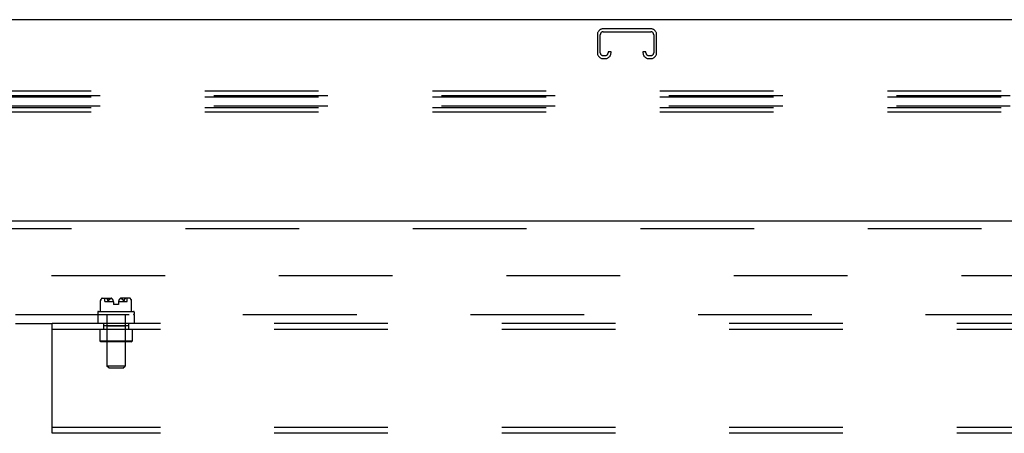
# Model space of a CAD drawing. Header units: inches. Extents: x 0 to 283, y 0 to 183.
# Tile 33 of 99: x 79 to 93, y 128 to 134. Entities that reach past the tile are written whole.
import ezdxf

# ---------------------------------------------------------------- set-up
doc = ezdxf.new("R2010")
doc.units = ezdxf.units.IN
doc.header["$LTSCALE"] = 15.583333
doc.header["$MEASUREMENT"] = 0
doc.linetypes.add('HIDDEN', pattern=[0.2, 0.1, -0.1])
doc.layers.get('0').update_dxf_attribs({"linetype": 'CONTINUOUS'})
for name, color, linetype in [('DEFAULT_2', 8, 'HIDDEN'), ('LEFTHAND_DOOR_ASSEMBLY', 7, 'CONTINUOUS'), ('SUBPANEL', 7, 'CONTINUOUS')]:
    doc.layers.add(name, color=color, linetype=linetype)

msp = doc.modelspace()

# ---------------------------------------------------------------- linework, layer by layer
at = {"color": 7, "linetype": 'Continuous'}
msp.add_line((139.425, 133.829), (62.05, 133.829), dxfattribs=at)
at = {"layer": 'DEFAULT_2', "color": 8, "linetype": 'HIDDEN'}
for p, q in [((87.939, 133.704), (87.287, 133.704)), ((87.287, 133.664), (87.939, 133.664)), ((87.207, 133.624), (87.207, 133.377)), ((87.247, 133.377), (87.247, 133.624)), ((87.979, 133.624), (87.979, 133.377)), ((88.019, 133.377), (88.019, 133.624)), ((87.314, 133.337), (87.287, 133.337)), ((87.287, 133.297), (87.314, 133.297)), ((87.354, 133.391), (87.354, 133.377)), ((87.394, 133.391), (87.354, 133.391)), ((87.394, 133.377), (87.394, 133.391)), ((87.832, 133.391), (87.832, 133.377)), ((87.872, 133.391), (87.832, 133.391)), ((87.872, 133.377), (87.872, 133.391)), ((87.939, 133.337), (87.912, 133.337)), ((87.912, 133.297), (87.939, 133.297)), ((139.613, 132.789), (61.863, 132.789)), ((139.488, 132.85), (61.988, 132.85)), ((139.488, 132.768), (61.988, 132.768)), ((139.613, 132.646), (61.863, 132.646)), ((139.488, 132.624), (61.988, 132.624)), ((139.488, 132.563), (61.988, 132.563)), ((64.144, 130.329), (99.113, 130.329))]:
    msp.add_line(p, q, dxfattribs=at)
for centre, radius, start, end in [((87.287, 133.624), 0.08, 90, 180), ((87.287, 133.624), 0.04, 90, 180), ((87.939, 133.624), 0.08, 0, 90), ((87.939, 133.624), 0.04, 0, 90), ((87.287, 133.377), 0.08, 180, 270), ((87.287, 133.377), 0.04, 180, 270), ((87.314, 133.377), 0.08, 270, 360), ((87.314, 133.377), 0.04, 270, 360), ((87.912, 133.377), 0.08, 180, 270), ((87.912, 133.377), 0.04, 180, 270), ((87.939, 133.377), 0.08, 270, 360), ((87.939, 133.377), 0.04, 270, 360)]:
    msp.add_arc(centre, radius, start, end, dxfattribs=at)
at = {"layer": 'LEFTHAND_DOOR_ASSEMBLY', "color": 3, "linetype": 'Continuous'}
msp.add_line((62.863, 131.079), (99.8, 131.079), dxfattribs=at)
at = {"layer": 'LEFTHAND_DOOR_ASSEMBLY', "color": 8, "linetype": 'HIDDEN'}
msp.add_line((62.863, 130.975), (99.8, 130.975), dxfattribs=at)
at = {"layer": 'SUBPANEL', "color": 8, "linetype": 'HIDDEN'}
for p, q in [((80.4, 129.986), (80.4, 129.987)), ((80.4, 129.987), (80.4, 129.986)), ((80.401, 129.987), (80.4, 129.987)), ((80.4, 129.986), (80.4, 129.985)), ((80.4, 129.986), (80.4, 129.986)), ((80.4, 129.985), (80.4, 129.985)), ((80.4, 129.985), (80.4, 129.985)), ((80.4, 129.839), (80.4, 129.985)), ((80.401, 129.988), (80.401, 129.987)), ((80.401, 129.988), (80.401, 129.988)), ((80.413, 130.01), (80.411, 130.008)), ((80.413, 130.01), (80.414, 130.011)), ((80.421, 130.019), (80.414, 130.011)), ((80.425, 130.021), (80.546, 130.021)), ((80.459, 129.974), (80.459, 130.021)), ((80.459, 129.974), (80.577, 129.974)), ((80.489, 130.014), (80.489, 130.013)), ((80.49, 130.012), (80.492, 130.01)), ((80.502, 129.993), (80.503, 129.99)), ((80.503, 129.99), (80.503, 129.99)), ((80.503, 129.989), (80.504, 129.988)), ((80.51, 129.988), (80.511, 129.989)), ((80.513, 129.993), (80.511, 129.99)), ((80.528, 130.007), (80.525, 130.005)), ((80.578, 129.968), (80.578, 129.934)), ((80.648, 129.934), (80.578, 129.934)), ((80.648, 129.974), (80.767, 129.974)), ((80.648, 129.968), (80.648, 129.934)), ((80.8, 130.021), (80.68, 130.021)), ((80.712, 129.993), (80.71, 129.996)), ((80.712, 129.993), (80.714, 129.99)), ((80.714, 129.99), (80.715, 129.99)), ((80.715, 129.989), (80.715, 129.99)), ((80.715, 129.989), (80.715, 129.988)), ((80.715, 129.988), (80.716, 129.988)), ((80.723, 129.99), (80.723, 129.99)), ((80.734, 130.01), (80.732, 130.008)), ((80.767, 129.974), (80.767, 130.021)), ((80.804, 130.019), (80.812, 130.011)), ((80.812, 130.011), (80.813, 130.01)), ((80.823, 129.993), (80.824, 129.99)), ((80.824, 129.99), (80.824, 129.99)), ((80.825, 129.989), (80.824, 129.99)), ((80.825, 129.988), (80.825, 129.989)), ((80.825, 129.988), (80.825, 129.988)), ((80.825, 129.987), (80.825, 129.988)), ((80.825, 129.987), (80.825, 129.987)), ((80.825, 129.986), (80.825, 129.987)), ((80.825, 129.986), (80.825, 129.986)), ((80.825, 129.839), (80.825, 129.985)), ((66.769, 129.797), (100.05, 129.797)), ((80.363, 129.829), (80.363, 129.807)), ((80.363, 129.797), (80.363, 129.672)), ((80.373, 129.839), (80.853, 129.839)), ((80.489, 129.797), (80.489, 129.092)), ((80.737, 129.797), (80.737, 129.092)), ((80.863, 129.829), (80.863, 129.807)), ((80.863, 129.797), (80.863, 129.672)), ((66.769, 129.672), (79.738, 129.672)), ((79.738, 128.172), (79.738, 129.672)), ((121.738, 129.672), (79.738, 129.672)), ((80.441, 129.672), (80.441, 129.594)), ((80.441, 129.648), (80.441, 129.594)), ((80.441, 129.648), (80.784, 129.648)), ((80.488, 129.638), (80.478, 129.648)), ((80.488, 129.638), (80.488, 129.434)), ((80.738, 129.638), (80.488, 129.638)), ((80.738, 129.638), (80.748, 129.648)), ((80.738, 129.638), (80.738, 129.434)), ((80.784, 129.648), (80.784, 129.594)), ((80.785, 129.672), (80.785, 129.594)), ((121.738, 129.594), (79.738, 129.594)), ((80.393, 129.594), (80.393, 129.434)), ((80.833, 129.594), (80.833, 129.434)), ((80.403, 129.424), (80.393, 129.434)), ((80.833, 129.434), (80.393, 129.434)), ((80.823, 129.424), (80.403, 129.424)), ((80.488, 129.434), (80.478, 129.424)), ((80.738, 129.434), (80.748, 129.424)), ((80.823, 129.424), (80.833, 129.434)), ((80.519, 129.062), (80.489, 129.092)), ((80.737, 129.092), (80.489, 129.092)), ((80.707, 129.062), (80.737, 129.092)), ((80.707, 129.062), (80.519, 129.062)), ((121.738, 128.25), (79.738, 128.25)), ((121.738, 128.172), (79.738, 128.172))]:
    msp.add_line(p, q, dxfattribs=at)
for points in [[(80.409, 130.005), (80.407, 130.003), (80.406, 130.001), (80.405, 129.999), (80.404, 129.996), (80.403, 129.993), (80.401, 129.99)], [(80.401, 129.99), (80.401, 129.989), (80.401, 129.988)], [(80.401, 129.989), (80.401, 129.99), (80.401, 129.99)], [(80.404, 129.996), (80.405, 129.999), (80.406, 130.001)], [(80.409, 130.005), (80.41, 130.007), (80.411, 130.008)], [(80.421, 130.019), (80.422, 130.019), (80.423, 130.02), (80.424, 130.021), (80.426, 130.021), (80.427, 130.021), (80.428, 130.021)], [(80.488, 130.014), (80.488, 130.015), (80.488, 130.015), (80.488, 130.015), (80.488, 130.016), (80.487, 130.016), (80.487, 130.017), (80.488, 130.017), (80.488, 130.018), (80.488, 130.018), (80.488, 130.019), (80.489, 130.019), (80.49, 130.02), (80.49, 130.02), (80.491, 130.02), (80.492, 130.021), (80.493, 130.021), (80.493, 130.021), (80.494, 130.021), (80.495, 130.021), (80.496, 130.021), (80.497, 130.021), (80.498, 130.021), (80.499, 130.021)], [(80.488, 130.019), (80.488, 130.018), (80.488, 130.018), (80.487, 130.017), (80.487, 130.017), (80.487, 130.016), (80.488, 130.016), (80.488, 130.015), (80.488, 130.015), (80.488, 130.014), (80.489, 130.014)], [(80.488, 130.019), (80.489, 130.019), (80.49, 130.02), (80.491, 130.021), (80.492, 130.021), (80.493, 130.021), (80.494, 130.021)], [(80.49, 130.012), (80.489, 130.013), (80.489, 130.013)], [(80.493, 130.008), (80.492, 130.01), (80.49, 130.011)], [(80.493, 130.008), (80.494, 130.007), (80.496, 130.005), (80.497, 130.003), (80.498, 130.001), (80.5, 129.999), (80.501, 129.996)], [(80.503, 129.99), (80.502, 129.993), (80.501, 129.996), (80.5, 129.999), (80.498, 130.001), (80.497, 130.003), (80.496, 130.005)], [(80.503, 129.989), (80.503, 129.99), (80.503, 129.99)], [(80.51, 129.988), (80.509, 129.987), (80.509, 129.987), (80.508, 129.986), (80.508, 129.986), (80.507, 129.986), (80.507, 129.985), (80.507, 129.985), (80.506, 129.985), (80.506, 129.986), (80.505, 129.986), (80.505, 129.986), (80.504, 129.987), (80.504, 129.987), (80.504, 129.988), (80.504, 129.988)], [(80.504, 129.988), (80.504, 129.988), (80.504, 129.987), (80.504, 129.987), (80.505, 129.986), (80.505, 129.986), (80.506, 129.986), (80.506, 129.985), (80.506, 129.985), (80.507, 129.985), (80.507, 129.986), (80.508, 129.986), (80.508, 129.986), (80.509, 129.987), (80.509, 129.987), (80.51, 129.988), (80.51, 129.988)], [(80.511, 129.989), (80.511, 129.99), (80.511, 129.99)], [(80.526, 130.005), (80.523, 130.003), (80.52, 130.001), (80.518, 129.998), (80.516, 129.996), (80.513, 129.993)], [(80.515, 129.996), (80.518, 129.998), (80.52, 130.001), (80.523, 130.003), (80.525, 130.005)], [(80.528, 130.007), (80.531, 130.009), (80.534, 130.01), (80.538, 130.012), (80.541, 130.014), (80.545, 130.015), (80.548, 130.016), (80.552, 130.018)], [(80.542, 130.014), (80.539, 130.013), (80.536, 130.011), (80.534, 130.01), (80.531, 130.009)], [(80.552, 130.018), (80.549, 130.017), (80.547, 130.016), (80.544, 130.015)], [(80.697, 130.007), (80.694, 130.009), (80.691, 130.01), (80.688, 130.012), (80.685, 130.014), (80.681, 130.015), (80.677, 130.016), (80.674, 130.018)], [(80.674, 130.018), (80.676, 130.017), (80.679, 130.016), (80.681, 130.015)], [(80.684, 130.014), (80.687, 130.013), (80.689, 130.011), (80.692, 130.01), (80.695, 130.009)], [(80.71, 129.996), (80.708, 129.998), (80.705, 130.001), (80.703, 130.003), (80.7, 130.005), (80.697, 130.007)], [(80.7, 130.005), (80.703, 130.003), (80.705, 130.001), (80.708, 129.998), (80.71, 129.996)], [(80.716, 129.988), (80.716, 129.987), (80.717, 129.987), (80.717, 129.986), (80.718, 129.986), (80.718, 129.986), (80.719, 129.985), (80.719, 129.985), (80.72, 129.985), (80.72, 129.986), (80.72, 129.986), (80.721, 129.986), (80.721, 129.987), (80.721, 129.987), (80.722, 129.988), (80.722, 129.988), (80.722, 129.989)], [(80.722, 129.988), (80.722, 129.988), (80.721, 129.987), (80.721, 129.987), (80.721, 129.986), (80.72, 129.986), (80.72, 129.986), (80.72, 129.985), (80.719, 129.985), (80.719, 129.985), (80.718, 129.986), (80.718, 129.986), (80.717, 129.986), (80.717, 129.987), (80.716, 129.987), (80.716, 129.988)], [(80.722, 129.989), (80.723, 129.99), (80.723, 129.99)], [(80.73, 130.005), (80.729, 130.003), (80.727, 130.001), (80.726, 129.999), (80.725, 129.996), (80.724, 129.993), (80.723, 129.99)], [(80.725, 129.996), (80.726, 129.999), (80.727, 130.001)], [(80.73, 130.005), (80.731, 130.007), (80.732, 130.008)], [(80.737, 130.019), (80.737, 130.019), (80.736, 130.02), (80.735, 130.021), (80.734, 130.021), (80.733, 130.021), (80.732, 130.021)], [(80.737, 130.019), (80.738, 130.018), (80.738, 130.018), (80.738, 130.017), (80.738, 130.017), (80.738, 130.016), (80.738, 130.016), (80.738, 130.015), (80.738, 130.015), (80.737, 130.014), (80.737, 130.014), (80.737, 130.013), (80.736, 130.013), (80.736, 130.012), (80.734, 130.01)], [(80.804, 130.019), (80.803, 130.019), (80.802, 130.02), (80.801, 130.021), (80.8, 130.021), (80.799, 130.021), (80.798, 130.021)], [(80.814, 130.008), (80.813, 130.01), (80.812, 130.011)], [(80.814, 130.008), (80.816, 130.007), (80.817, 130.005), (80.818, 130.003), (80.82, 130.001), (80.821, 129.999), (80.822, 129.996)], [(80.824, 129.99), (80.823, 129.993), (80.822, 129.996), (80.821, 129.999), (80.82, 130.001), (80.818, 130.003), (80.817, 130.005)], [(80.825, 129.985), (80.825, 129.985), (80.825, 129.986), (80.825, 129.986)], [(80.825, 129.986), (80.825, 129.985), (80.825, 129.985)]]:
    msp.add_lwpolyline(points, dxfattribs=at)
for centre, radius, start, end in [((80.465, 129.971), 0.0668, 134.6973, 167.5884), ((80.425, 130.011), 0.01, 90, 134.6973), ((80.518, 129.968), 0.0603, 0, 62.1181), ((80.708, 129.968), 0.0603, 117.8819, 180), ((80.8, 130.011), 0.01, 45.3027, 90), ((80.76, 129.971), 0.0668, 12.4116, 45.3027), ((80.373, 129.829), 0.01, 90, 180), ((80.373, 129.807), 0.01, 180, 270), ((80.853, 129.829), 0.01, 0, 90), ((80.853, 129.807), 0.01, 270, 360)]:
    msp.add_arc(centre, radius, start, end, dxfattribs=at)

doc.saveas('drawing.dxf')
